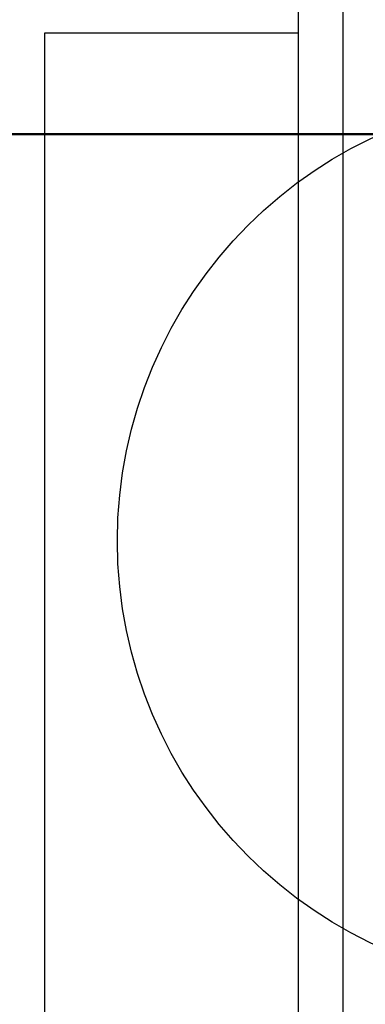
# Model space of a CAD drawing. Extents: x -7650383 to 4934791, y -114316 to 1826789.
# Tile 187 of 256: x 2136397 to 2136677, y 42543 to 43341. Entities that reach past the tile are written whole.
import ezdxf

# ---------------------------------------------------------------- set-up
doc = ezdxf.new("R2010")
doc.units = 0
doc.header["$LTSCALE"] = 800
doc.header["$MEASUREMENT"] = 0
doc.layers.add('KEY PLAN', color=251, linetype='CONTINUOUS')

# ---------------------------------------------------------------- blocks, each defined once
blk = doc.blocks.new('UTCOMBINE')
at = {"layer": 'KEY PLAN'}
for p, q in [((-708873.81, 45382.89, 0), (-708873.81, 46911.52, 0)), ((-708873.81, 45220.29, 0), (-708873.81, 46829.58, 0)), ((-708837.81, 45726.59, 0), (-708837.81, 46828.94, 0)), ((-708632.19, 45383.96, 0), (-708632.19, 46783.94, 0)), ((-708837.81, 45299.19, 0), (-708837.81, 45726.59, 0)), ((-708360.82, 45466.14, 0), (-709710.82, 45466.14, 0)), ((-708360.82, 45466.14, 0), (-709710.82, 45466.14, 0)), ((-708360.82, 45465.14, 0), (-709710.82, 45465.14, 0)), ((-708837.81, 45383.96, 0), (-708632.19, 45383.96, 0))]:
    blk.add_line(p, q, dxfattribs=at)
blk.add_circle((-709052.63, 45795.12, 0), 361.31, dxfattribs=at)

msp = doc.modelspace()

# ---------------------------------------------------------------- block references
at = {"layer": 'KEY PLAN', "rotation": 180}
msp.add_blockref('UTCOMBINE', (1427784.7, 88713.58, 0), dxfattribs=at)

doc.saveas('drawing.dxf')
